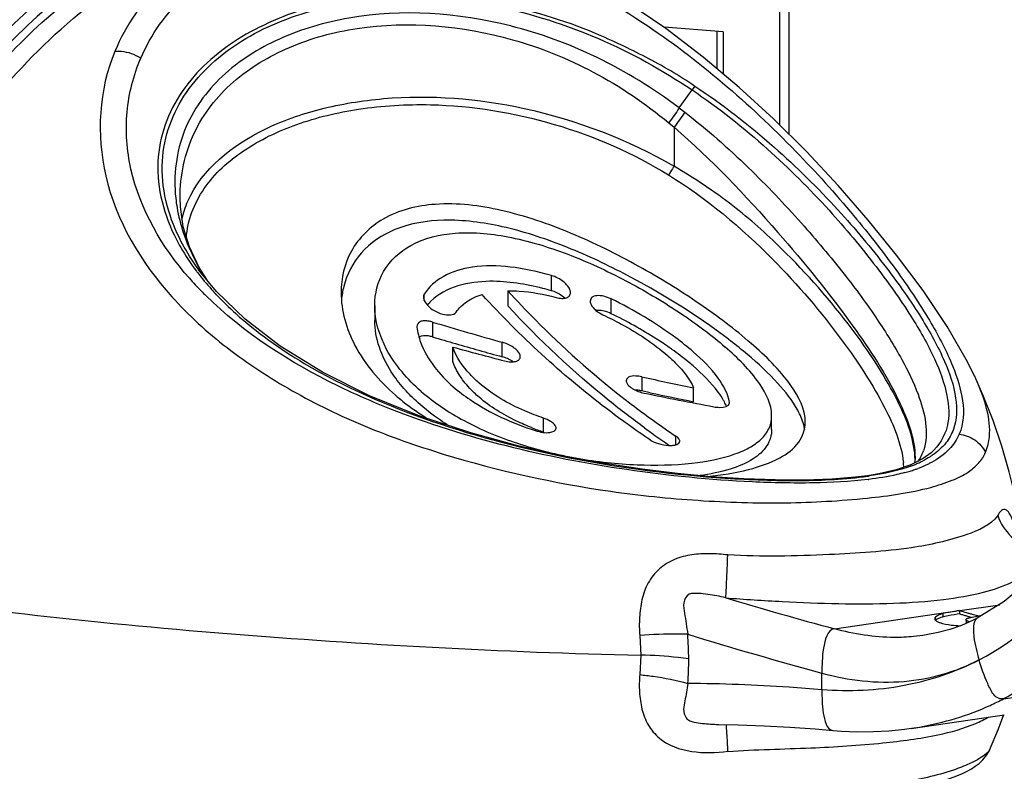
# Model space of a CAD drawing. Header units: millimetres. Extents: x 0 to 420, y -341 to 792.
# Tile 70 of 256: x 208.69 to 211.21, y 20.98 to 22.9. Entities that reach past the tile are written whole.
import ezdxf

# ---------------------------------------------------------------- set-up
doc = ezdxf.new("R2010")
doc.units = ezdxf.units.MM
doc.header["$LTSCALE"] = 23.1
doc.layers.get('0').update_dxf_attribs({"linetype": 'CONTINUOUS'})

msp = doc.modelspace()

# ---------------------------------------------------------------- linework, layer by layer
at = {"color": 7, "linetype": 'Continuous'}
for p, q in [((210.6353, 22.6339), (210.6353, 23.8914)), ((210.6596, 22.6098), (210.6596, 23.8863)), ((210.4903, 22.8731), (210.3391, 22.885)), ((210.3391, 22.8841), (210.3391, 22.885)), ((210.4739, 22.8744), (210.4739, 22.7789)), ((210.4903, 22.8731), (210.4903, 22.7651)), ((210.3777, 22.678), (210.4103, 22.7245)), ((210.4171, 22.7341), (210.4103, 22.7245)), ((210.3777, 22.678), (210.3921, 22.6669)), ((210.3508, 22.6399), (210.3642, 22.6285)), ((210.3642, 22.6285), (210.3642, 22.5288)), ((209.0979, 22.4459), (209.0979, 22.4476)), ((209.1469, 22.2687), (209.1222, 22.3215)), ((209.1477, 22.2607), (209.1463, 22.2626)), ((209.1917, 22.207), (209.1464, 22.2624)), ((209.1663, 22.2381), (209.1469, 22.2687)), ((209.1398, 22.2595), (209.141, 22.2581)), ((209.1398, 22.2595), (209.1409, 22.2581)), ((210.0498, 22.2094), (210.0498, 22.2483)), ((209.7239, 22.1845), (209.7239, 22.2008)), ((209.9379, 22.2093), (209.9379, 22.1706)), ((210.2028, 22.1504), (210.2028, 22.1884)), ((209.597, 22.1716), (209.597, 22.1328)), ((210.1689, 22.1586), (210.1647, 22.1582)), ((209.7052, 22.1175), (209.7052, 22.1159)), ((209.7452, 22.129), (209.7452, 22.0909)), ((209.7971, 22.0274), (209.7971, 22.0648)), ((209.924, 22.0399), (209.924, 22.0772)), ((210.2814, 21.9885), (210.2814, 21.9524)), ((211.1377, 21.9834), (211.1348, 21.9898)), ((210.4143, 21.9244), (210.4143, 21.9601)), ((210.2724, 21.9539), (210.2647, 21.9544)), ((210.3033, 21.9476), (210.2814, 21.9524)), ((210.5062, 21.9215), (210.5062, 21.9228)), ((209.8435, 21.8443), (209.7129, 21.8875)), ((210.6144, 21.8533), (210.6144, 21.8884)), ((210.0294, 21.8469), (210.0294, 21.8824)), ((210.3691, 21.8142), (210.3691, 21.8362)), ((211.0229, 21.7936), (211.0029, 21.779)), ((211.0229, 21.7936), (211.0229, 21.7936)), ((211.0029, 21.779), (210.9712, 21.763)), ((210.982, 21.7817), (210.982, 21.7808)), ((210.9913, 21.776), (210.9909, 21.7753)), ((210.9928, 21.7755), (210.9924, 21.7749)), ((210.8601, 21.7348), (210.8602, 21.7348)), ((211.0967, 21.3888), (211.1997, 21.4038)), ((211.2104, 21.4118), (211.141, 21.3694)), ((210.7755, 21.342), (211.095, 21.3886)), ((211.0542, 21.3726), (211.0542, 21.381)), ((211.0955, 21.3884), (211.0972, 21.3887)), ((211.0967, 21.3804), (211.0967, 21.3888)), ((211.0347, 21.3637), (211.0346, 21.3722)), ((211.0668, 21.3753), (211.0542, 21.3726)), ((211.1292, 21.3632), (211.1007, 21.3509)), ((211.1125, 21.3654), (211.1127, 21.3611)), ((211.1127, 21.3611), (211.113, 21.357)), ((211.1131, 21.3563), (211.113, 21.357)), ((211.1143, 21.357), (211.114, 21.3633)), ((211.1155, 21.3625), (211.114, 21.3633)), ((211.1429, 21.37), (211.1292, 21.3632)), ((210.2763, 21.3252), (210.2787, 21.2745)), ((211.0021, 21.3249), (210.9782, 21.322)), ((211.0023, 21.3249), (211.0021, 21.3249)), ((210.2787, 21.2745), (210.2763, 21.2244)), ((210.7433, 21.1858), (210.7433, 21.2284)), ((211.2089, 21.1623), (211.4006, 21.1902)), ((210.9719, 21.0866), (211.1871, 21.118)), ((211.1962, 21.0851), (211.2099, 21.1219)), ((210.4786, 21.0967), (210.4788, 21.0967)), ((210.9732, 21.0868), (210.9934, 21.0901)), ((211.1726, 21.031), (211.1962, 21.0851)), ((211.1726, 21.031), (211.1726, 21.0308))]:
    msp.add_line(p, q, dxfattribs=at)
for points in [[(210.7871, 23.8599), (210.8644, 23.8383), (210.9565, 23.7973), (211.0467, 23.7407), (211.1336, 23.6691), (211.2163, 23.5834), (211.2935, 23.4847), (211.3642, 23.3743), (211.4274, 23.2536), (211.4823, 23.1242), (211.5282, 22.9878), (211.5643, 22.8461), (211.5904, 22.7012), (211.6059, 22.5547), (211.6107, 22.4088), (211.6048, 22.2652), (211.5882, 22.126), (211.5611, 21.9928), (211.5241, 21.8676), (211.4774, 21.7518), (211.422, 21.6471), (211.3584, 21.5548), (211.2875, 21.476), (211.2104, 21.4118)], [(211.1346, 21.9897), (211.1163, 22.027), (211.064, 22.1177), (211.0024, 22.2095), (210.9347, 22.3004), (210.8618, 22.3906), (210.7845, 22.4794), (210.7034, 22.5662), (210.6191, 22.65), (210.5312, 22.7307), (210.4392, 22.8081), (210.3427, 22.8816), (210.2407, 22.9508), (210.1336, 23.014), (210.0208, 23.0701), (209.8999, 23.118)], [(209.1222, 22.3215), (209.1062, 22.3731), (209.0986, 22.4241), (209.0978, 22.4476)], [(209.7129, 21.8875), (209.5839, 21.9399), (209.4629, 22.0002), (209.3548, 22.067), (209.2649, 22.1361), (209.1917, 22.207)], [(211.2565, 21.5751), (211.2512, 21.6156), (211.2392, 21.6801), (211.2236, 21.7451), (211.2045, 21.8105), (211.1818, 21.8763), (211.1557, 21.9421), (211.1377, 21.9834)], [(210.8601, 21.7348), (210.8289, 21.7308), (210.7689, 21.7259), (210.6997, 21.7235), (210.6238, 21.7238), (210.5433, 21.7267), (210.4592, 21.7322), (210.3729, 21.7403), (210.2823, 21.7513), (210.1868, 21.7658), (210.0832, 21.7849), (209.9673, 21.8108), (209.8435, 21.8443)], [(210.9712, 21.763), (210.9334, 21.7499), (210.8893, 21.7396), (210.8602, 21.7348)], [(210.982, 21.7817), (210.982, 21.7789), (210.9804, 21.7676)], [(211.1007, 21.3509), (211.0714, 21.3406), (211.0413, 21.3324), (211.0105, 21.3262), (211.0021, 21.3249)], [(210.4787, 21.0967), (210.5282, 21.0955), (210.595, 21.0929), (210.661, 21.0895), (210.7263, 21.0851), (210.7715, 21.0815)], [(210.7715, 21.0815), (210.7936, 21.0798), (210.8347, 21.0781), (210.8753, 21.0783), (210.9154, 21.0804), (210.9549, 21.0844), (210.9732, 21.0868)], [(210.716, 20.8978), (210.7791, 20.9041), (210.8368, 20.9107), (210.8881, 20.9176), (210.9329, 20.9246), (210.9711, 20.9317), (211.0034, 20.9387), (211.0306, 20.9456), (211.0534, 20.9523), (211.0728, 20.9587), (211.0893, 20.965), (211.1034, 20.971), (211.1157, 20.977), (211.1265, 20.983), (211.1363, 20.9893), (211.1459, 20.9967), (211.1559, 21.0061), (211.1657, 21.0186), (211.1725, 21.0306)]]:
    msp.add_lwpolyline(points, dxfattribs=at)
for centre, radius, start, end in [((213.3221, 20.5727), 3.6197, 144.4339, 145.1727), ((211.8517, 21.576), 1.8222, 143.2258, 144.7181), ((209.4848, 22.4894), 0.4003, 186.1254, 189.7101), ((209.5479, 22.5053), 0.4655, 198.3723, 199.4959), ((209.6262, 22.5414), 0.5519, 208.8347, 210.1224), ((209.6341, 22.5459), 0.5609, 210.1196, 210.3588), ((209.6411, 22.55), 0.5691, 210.3609, 211.4658), ((209.7735, 22.8147), 0.8681, 221.3386, 224.3251), ((209.6608, 22.651), 0.6517, 217.0781, 217.2811), ((209.699, 22.6809), 0.7001, 217.335, 221.9746), ((209.6542, 22.5581), 0.5844, 211.467, 212.8254), ((209.7482, 22.7243), 0.7658, 221.9273, 223.298), ((209.7317, 22.1664), 0.2209, 165.8659, 174.9592), ((209.8078, 22.8478), 0.9157, 224.309, 225.3184), ((210.0277, 22.1324), 0.0801, 68.9327, 73.9893), ((210.0225, 22.1187), 0.0948, 59.6701, 68.9451), ((209.8304, 22.091), 0.128, 134.4921, 140.46), ((209.7234, 22.0577), 0.0745, 72.9837, 79.738), ((211.7066, 28.565), 6.7283, 253.05126, 254.63628), ((211.672, 28.511), 6.703, 253.29457, 253.8185), ((211.6971, 28.9189), 7.1126, 254.50667, 255.61423), ((211.746, 28.7668), 6.9693, 253.81973, 254.84425), ((209.8352, 21.3246), 0.9018, 54.5013, 54.9486), ((209.6383, 20.95), 1.4269, 52.4164, 52.6663), ((209.7397, 21.0799), 1.2621, 49.9003, 52.4652), ((209.9003, 21.953), 0.09, 70.5366, 74.7931), ((209.8975, 21.9445), 0.0989, 62.4313, 70.5855), ((212.0648, 30.0012), 8.2088, 257.45212, 258.40031), ((209.9754, 22.2245), 0.4038, 221.1853, 221.5537), ((211.6608, 23.7601), 2.3174, 231.9138, 232.8605), ((210.2623, 21.8658), 0.0887, 77.5597, 83.5008), ((212.0432, 30.4247), 8.6579, 258.29934, 259.50501), ((212.0893, 30.1838), 8.4275, 257.76521, 258.53576), ((211.6585, 23.7571), 2.3136, 232.8611, 236.1276), ((210.3419, 21.8438), 0.1713, 27.9079, 29.2723), ((210.2306, 22.4444), 0.6305, 248.4231, 251.3958), ((211.6676, 23.7485), 2.3405, 233.9019, 234.6284), ((211.6682, 23.7493), 2.3415, 234.6286, 235.8229), ((210.8903, 21.8366), 0.1193, 329.2142, 337.3866), ((210.889, 21.8371), 0.1207, 337.4064, 341.2308), ((210.7496, 21.7461), 0.2037, 2.8554, 6.2782), ((210.8576, 22.0657), 0.3266, 290.1185, 292.0409), ((210.8677, 22.0406), 0.2996, 292.0432, 293.9087), ((210.8785, 22.0164), 0.2731, 293.8981, 296.6133), ((210.8883, 21.8378), 0.1216, 326.916, 328.8676), ((210.7347, 22.6604), 0.9354, 277.7281, 278.0359), ((210.8421, 22.1616), 0.4341, 285.1892, 287.0453), ((210.8565, 22.1145), 0.3848, 287.0494, 288.8979), ((210.8679, 22.0811), 0.3496, 288.9048, 290.3836), ((210.7468, 22.6754), 0.9572, 276.8758, 276.9913), ((213.3027, 30.7232), 9.7156, 253.21374, 254.92318), ((211.2539, 21.8711), 0.5072, 251.9423, 253.9708), ((211.2621, 21.8904), 0.5361, 252.0306, 253.0052), ((211.257, 21.8813), 0.5179, 253.9548, 254.918), ((211.252, 21.8628), 0.4988, 254.918, 255.9074), ((211.2495, 21.8527), 0.4883, 255.9097, 257.9284), ((211.2584, 21.8783), 0.5235, 253.0052, 253.9855), ((211.2552, 21.8673), 0.5121, 253.9857, 254.9663), ((211.2532, 21.8598), 0.5042, 254.9675, 255.4844), ((211.2191, 20.8769), 0.5034, 98.7845, 98.9533), ((211.2335, 20.7829), 0.5985, 98.2787, 98.7742), ((213.3799, 30.9718), 10.0938, 252.82523, 254.85775), ((209.5628, 21.2645), 0.8389, 0.0095, 4.3416), ((209.5933, 21.2644), 0.8085, 355.5789, 0.0178), ((210.8691, 21.8208), 0.741, 294.3407, 297.299), ((210.99, 21.4438), 0.3748, 293.2492, 293.7571), ((210.9881, 21.4479), 0.3793, 293.765, 296.666), ((210.973, 21.4775), 0.4125, 296.6891, 298.5266), ((210.7534, 24.0845), 2.9981, 278.3175, 278.7749)]:
    msp.add_arc(centre, radius, start, end, dxfattribs=at)
for points, knots in [([(210.795, 24.0775), (210.881, 24.0597), (211.0565, 23.9854), (211.2848, 23.791), (211.4804, 23.5233), (211.6861, 23.0834), (211.802, 22.472), (211.741, 21.9712), (211.6617, 21.7454)], [0, 0, 0, 0, 0.096561, 0.205023, 0.326378, 0.458509, 0.736734, 1, 1, 1, 1]), ([(211.1461, 21.2622), (211.2429, 21.3122), (211.4239, 21.4783), (211.593, 21.8262), (211.6727, 22.2505), (211.6555, 22.709), (211.5442, 23.1546), (211.3493, 23.5413), (211.0899, 23.8304), (210.8697, 23.9417), (210.7625, 23.9639)], [0, 0, 0, 0, 0.101425, 0.219956, 0.354757, 0.499126, 0.643663, 0.778925, 0.898069, 1, 1, 1, 1]), ([(208.7376, 23.7757), (208.6394, 23.7614), (208.441, 23.7078), (208.1613, 23.5626), (207.9022, 23.3564), (207.5905, 23.0046), (207.3015, 22.4578), (207.1981, 21.9679), (207.181, 21.7179)], [0, 0, 0, 0, 0.107661, 0.220587, 0.339611, 0.464669, 0.728315, 1, 1, 1, 1]), ([(208.7594, 23.7377), (208.6658, 23.7241), (208.4769, 23.6738), (208.2097, 23.5382), (207.9608, 23.346), (207.659, 23.0175), (207.3728, 22.5038), (207.2054, 21.8126), (207.2227, 21.2196), (207.337, 20.7798), (207.4672, 20.4854), (207.6393, 20.2311), (207.8484, 20.0253), (208.088, 19.8754), (208.2641, 19.8162), (208.3529, 19.7978)], [0, 0, 0, 0, 0.055265, 0.113132, 0.174026, 0.237946, 0.372785, 0.512311, 0.64901, 0.714352, 0.776812, 0.836196, 0.892708, 0.946974, 1, 1, 1, 1]), ([(208.5496, 19.7571), (208.4607, 19.7755), (208.2847, 19.8347), (208.0451, 19.9846), (207.836, 20.1903), (207.6639, 20.4447), (207.5337, 20.7391), (207.4194, 21.1788), (207.4021, 21.7718), (207.5695, 22.4631), (207.8557, 22.9768), (208.1575, 23.3053), (208.4064, 23.4975), (208.6736, 23.6331), (208.8625, 23.6834), (208.9561, 23.697)], [0, 0, 0, 0, 0.053026, 0.107292, 0.163804, 0.223188, 0.285648, 0.35099, 0.487689, 0.627215, 0.762054, 0.825974, 0.886868, 0.944735, 1, 1, 1, 1]), ([(207.6111, 21.5065), (207.6123, 21.7485), (207.6875, 22.2293), (207.9468, 22.7718), (208.2395, 23.1245), (208.4867, 23.3318), (208.7561, 23.4778), (208.9484, 23.5311), (209.0436, 23.545)], [0, 0, 0, 0, 0.270205, 0.534643, 0.66029, 0.77969, 0.892646, 1, 1, 1, 1]), ([(210.2072, 22.9709), (210.1217, 23.101), (209.915, 23.3303), (209.502, 23.5299), (209.0449, 23.5418), (208.6008, 23.3696), (208.2113, 23.0407), (207.8015, 22.4351), (207.6663, 21.8654), (207.6663, 21.4884)], [0, 0, 0, 0, 0.117458, 0.227436, 0.336781, 0.452679, 0.579054, 0.71552, 1, 1, 1, 1]), ([(208.2595, 22.2788), (208.3355, 22.4605), (208.531, 22.7902), (208.8918, 23.0946), (209.2126, 23.2236), (209.4534, 23.26), (209.6906, 23.2362), (209.8388, 23.1813), (209.9082, 23.1453)], [0, 0, 0, 0, 0.282957, 0.541297, 0.661074, 0.77574, 0.887737, 1, 1, 1, 1]), ([(209.8888, 23.1407), (209.8201, 23.1734), (209.674, 23.2221), (209.442, 23.2385), (209.2075, 23.1971), (208.8961, 23.0652), (208.5471, 22.7639), (208.3577, 22.4408), (208.2841, 22.2632)], [0, 0, 0, 0, 0.111807, 0.223721, 0.338557, 0.45859, 0.717286, 1, 1, 1, 1]), ([(208.3031, 22.2556), (208.37, 22.417), (208.5396, 22.7132), (208.8961, 23.0507), (209.2548, 23.2021), (209.5414, 23.2219), (209.6796, 23.2001), (209.7457, 23.1818)], [0, 0, 0, 0, 0.281102, 0.541095, 0.777308, 0.889494, 1, 1, 1, 1]), ([(208.1937, 21.4545), (208.1937, 21.696), (208.2791, 22.1728), (208.5771, 22.6895), (208.907, 22.9876), (209.1773, 23.1341), (209.4619, 23.1999), (209.6522, 23.1852), (209.7417, 23.164)], [0, 0, 0, 0, 0.277545, 0.544575, 0.668605, 0.784733, 0.894207, 1, 1, 1, 1]), ([(209.7412, 23.1614), (209.6554, 23.1784), (209.4862, 23.1925), (209.2453, 23.1395), (209.0468, 23.0168), (208.9587, 22.8909), (208.9309, 22.8232)], [0, 0, 0, 0, 0.276933, 0.530096, 0.76843, 1, 1, 1, 1]), ([(208.9973, 22.806), (209.0231, 22.8662), (209.103, 22.978), (209.2179, 23.0511), (209.28, 23.0782)], [0, 0, 0, 0, 0.491392, 1, 1, 1, 1]), ([(209.8913, 23.0887), (209.9248, 23.0783), (210.0621, 23.0293), (210.1913, 22.9586), (210.2835, 22.8974)], [0, 0, 0, 0, 0.240716, 1, 1, 1, 1]), ([(210.4169, 22.7338), (210.3772, 22.7617), (210.2932, 22.8092), (210.1259, 22.8896), (209.9532, 22.9425), (209.7832, 22.9669), (209.6626, 22.97), (209.5473, 22.9609), (209.4378, 22.9404), (209.3368, 22.904), (209.2166, 22.8425), (209.1153, 22.7522), (209.0554, 22.6363), (209.029, 22.5048), (209.057, 22.4016), (209.0884, 22.3409)], [0, 0, 0, 0, 0.079523, 0.157443, 0.304175, 0.372827, 0.438383, 0.50146, 0.562111, 0.620306, 0.676539, 0.783243, 0.835339, 0.887947, 1, 1, 1, 1]), ([(209.0962, 22.3448), (209.0665, 22.405), (209.0404, 22.5065), (209.0672, 22.6356), (209.1266, 22.7495), (209.2537, 22.8621), (209.524, 22.9701), (209.9442, 22.9671), (210.2597, 22.8259), (210.4103, 22.7245)], [0, 0, 0, 0, 0.112079, 0.164788, 0.217024, 0.324167, 0.439194, 0.696953, 1, 1, 1, 1]), ([(210.3777, 22.678), (210.3113, 22.7278), (210.1731, 22.8136), (209.8909, 22.917), (209.6033, 22.9369), (209.3528, 22.8642), (209.2004, 22.769), (209.095, 22.6245), (209.0805, 22.5048), (209.0867, 22.4467)], [0, 0, 0, 0, 0.155279, 0.30172, 0.560074, 0.676251, 0.785319, 0.890626, 1, 1, 1, 1]), ([(209.0978, 22.4476), (209.0981, 22.5043), (209.1217, 22.6178), (209.2287, 22.7535), (209.3785, 22.8424), (209.6219, 22.9077), (209.8981, 22.8827), (210.164, 22.776), (210.2908, 22.6894), (210.3508, 22.6399)], [0, 0, 0, 0, 0.110488, 0.21695, 0.327167, 0.444321, 0.703639, 0.84849, 1, 1, 1, 1]), ([(210.2835, 22.8974), (210.4261, 22.8028), (210.6131, 22.6409), (210.819, 22.4123), (210.9344, 22.2647), (211.0207, 22.1344), (211.0895, 22.0042), (211.1176, 21.8949), (211.0952, 21.8414)], [0, 0, 0, 0, 0.37366, 0.53491, 0.671313, 0.78331, 0.87318, 1, 1, 1, 1]), ([(208.9309, 22.8232), (208.8894, 22.7249), (208.8762, 22.4825), (209.0325, 22.2251), (209.2172, 22.0577), (209.3855, 21.9478), (209.5723, 21.8574), (209.8433, 21.7629), (210.1303, 21.6993), (210.4254, 21.6689), (210.6456, 21.6622), (210.8449, 21.6732), (210.9886, 21.6934), (211.0737, 21.7204), (211.1165, 21.7405), (211.145, 21.7657), (211.1593, 21.7847), (211.1625, 21.7949)], [0, 0, 0, 0, 0.109476, 0.230421, 0.296247, 0.364907, 0.435839, 0.508681, 0.6591, 0.736141, 0.812942, 0.884867, 0.941042, 0.96101, 0.976485, 0.988976, 1, 1, 1, 1]), ([(208.9973, 22.806), (208.9824, 22.8151), (208.9597, 22.823), (208.9366, 22.8233), (208.931, 22.8228)], [0, 0, 0, 0, 0.756557, 1, 1, 1, 1]), ([(209.1217, 22.2413), (209.0519, 22.3207), (208.9691, 22.4622), (208.9543, 22.6669), (208.9785, 22.7624), (208.9973, 22.806)], [0, 0, 0, 0, 0.522788, 0.765176, 1, 1, 1, 1]), ([(210.4103, 22.7245), (210.4784, 22.6786), (210.601, 22.5808), (210.7562, 22.4261), (210.8772, 22.2811), (210.9677, 22.1536), (211.031, 22.0435), (211.0666, 21.9482), (211.0728, 21.8595), (211.0427, 21.8109), (211.0229, 21.7936)], [0, 0, 0, 0, 0.206135, 0.392053, 0.549678, 0.679537, 0.784368, 0.867295, 0.934179, 1, 1, 1, 1]), ([(210.4171, 22.7341), (210.4886, 22.6871), (210.617, 22.5869), (210.7788, 22.4277), (210.903, 22.2789), (210.9949, 22.1493), (211.0567, 22.0377), (211.0903, 21.9413), (211.0889, 21.8651), (211.0615, 21.8156), (211.0395, 21.7962), (211.0268, 21.7874)], [0, 0, 0, 0, 0.20905, 0.3965, 0.5537, 0.681918, 0.784177, 0.864416, 0.929704, 0.962218, 1, 1, 1, 1]), ([(209.1179, 22.4394), (209.154, 22.5215), (209.2767, 22.6169), (209.4598, 22.6802), (209.6844, 22.7167), (210.0003, 22.6919), (210.245, 22.597), (210.3642, 22.5288)], [0, 0, 0, 0, 0.197854, 0.31016, 0.430501, 0.696747, 1, 1, 1, 1]), ([(209.114, 22.3448), (209.117, 22.3895), (209.1522, 22.4798), (209.2604, 22.5764), (209.3987, 22.6423), (209.5016, 22.6668), (209.5555, 22.675)], [0, 0, 0, 0, 0.227802, 0.465538, 0.722829, 1, 1, 1, 1]), ([(209.5555, 22.675), (209.6164, 22.6843), (209.8902, 22.7), (210.1691, 22.6172), (210.3498, 22.5064)], [0, 0, 0, 0, 0.225281, 1, 1, 1, 1]), ([(210.3921, 22.6669), (210.4491, 22.6231), (210.5523, 22.5315), (210.6862, 22.3903), (210.7963, 22.2596), (210.8821, 22.1428), (210.9463, 22.0396), (210.9991, 21.9321), (211.019, 21.8443), (211.0033, 21.7983)], [0, 0, 0, 0, 0.197353, 0.377942, 0.534366, 0.66635, 0.776232, 0.866335, 1, 1, 1, 1]), ([(210.3642, 22.6285), (210.46, 22.5462), (210.6182, 22.3793), (210.8098, 22.1443), (210.9228, 21.9717), (210.9718, 21.8558), (210.9819, 21.8048), (210.982, 21.7817)], [0, 0, 0, 0, 0.356242, 0.645885, 0.855761, 0.934695, 1, 1, 1, 1]), ([(210.3642, 22.5288), (210.3629, 22.5266), (210.3583, 22.519), (210.3536, 22.5115), (210.3499, 22.5064)], [0, 0, 0, 0, 0.290777, 1, 1, 1, 1]), ([(210.9804, 21.7976), (210.9742, 21.8466), (210.927, 21.9579), (210.8112, 22.1319), (210.6684, 22.2947), (210.5136, 22.4336), (210.4162, 22.4974), (210.3642, 22.5288)], [0, 0, 0, 0, 0.151706, 0.362282, 0.643423, 0.813479, 1, 1, 1, 1]), ([(210.3498, 22.5064), (210.4477, 22.4464), (210.6071, 22.3119), (210.7856, 22.1023), (210.9004, 21.9284), (210.9468, 21.8172), (210.9521, 21.7684)], [0, 0, 0, 0, 0.354925, 0.637212, 0.848266, 1, 1, 1, 1]), ([(210.5615, 22.0743), (210.52, 22.1104), (210.4266, 22.1806), (210.2726, 22.2757), (210.1033, 22.3596), (209.929, 22.4197), (209.7627, 22.4409), (209.6199, 22.4073), (209.5284, 22.318), (209.5107, 22.241), (209.5107, 22.2046)], [0, 0, 0, 0, 0.130478, 0.27646, 0.428875, 0.57799, 0.712071, 0.822159, 0.913497, 1, 1, 1, 1]), ([(210.5037, 22.0846), (210.4196, 22.1488), (210.281, 22.2349), (210.0838, 22.3266), (209.9297, 22.377), (209.7821, 22.3969), (209.6527, 22.3769), (209.5576, 22.3139), (209.5253, 22.2513), (209.5175, 22.2203)], [0, 0, 0, 0, 0.280478, 0.429958, 0.575708, 0.708746, 0.821511, 0.915316, 1, 1, 1, 1]), ([(209.0884, 22.3409), (209.092, 22.3339), (209.1074, 22.3057), (209.1253, 22.2789), (209.1398, 22.2595)], [0, 0, 0, 0, 0.245386, 1, 1, 1, 1]), ([(209.1463, 22.2626), (209.1415, 22.2692), (209.1231, 22.2955), (209.1068, 22.3233), (209.0962, 22.3448)], [0, 0, 0, 0, 0.254769, 1, 1, 1, 1]), ([(209.597, 22.1716), (209.597, 22.2016), (209.6126, 22.2656), (209.6918, 22.3377), (209.8122, 22.3649), (209.9538, 22.3496), (210.1033, 22.3021), (210.2487, 22.2337), (210.3805, 22.1546), (210.4601, 22.0953), (210.4954, 22.0647)], [0, 0, 0, 0, 0.084252, 0.174435, 0.284931, 0.419735, 0.569601, 0.722682, 0.869108, 1, 1, 1, 1]), ([(210.0498, 22.2483), (210.0152, 22.2584), (209.9483, 22.2729), (209.8528, 22.2748), (209.7739, 22.2522), (209.7357, 22.2191), (209.7239, 22.2008)], [0, 0, 0, 0, 0.31003, 0.585153, 0.812466, 1, 1, 1, 1]), ([(210.0888, 22.2246), (210.0864, 22.2272), (210.0752, 22.2376), (210.0611, 22.245), (210.0498, 22.2483)], [0, 0, 0, 0, 0.229582, 1, 1, 1, 1]), ([(209.9613, 22.2285), (209.9384, 22.2318), (209.8634, 22.2382), (209.7787, 22.2196), (209.7407, 22.1823)], [0, 0, 0, 0, 0.30287, 1, 1, 1, 1]), ([(210.0498, 22.2094), (210.0424, 22.2115), (210.0133, 22.2193), (209.9836, 22.2254), (209.9613, 22.2285)], [0, 0, 0, 0, 0.25512, 1, 1, 1, 1]), ([(210.0989, 22.2043), (210.0989, 22.206), (210.0976, 22.2136), (210.0929, 22.2201), (210.0888, 22.2246)], [0, 0, 0, 0, 0.212409, 1, 1, 1, 1]), ([(209.6353, 21.9066), (209.5904, 21.9244), (209.421, 21.9984), (209.2612, 22.1005), (209.1639, 22.1967)], [0, 0, 0, 0, 0.260904, 1, 1, 1, 1]), ([(209.1909, 22.1991), (209.2067, 22.1823), (209.2753, 22.1157), (209.3541, 22.06), (209.4164, 22.023)], [0, 0, 0, 0, 0.24198, 1, 1, 1, 1]), ([(209.5107, 22.2046), (209.5107, 22.1579), (209.5405, 22.056), (209.6086, 21.9775), (209.6499, 21.9415)], [0, 0, 0, 0, 0.460183, 1, 1, 1, 1]), ([(209.7218, 22.1934), (209.7218, 22.1917), (209.723, 22.1839), (209.7277, 22.1771), (209.7319, 22.1726)], [0, 0, 0, 0, 0.215425, 1, 1, 1, 1]), ([(209.8058, 22.1546), (209.8092, 22.1597), (209.8267, 22.1805), (209.852, 22.1935), (209.8719, 22.1997)], [0, 0, 0, 0, 0.226311, 1, 1, 1, 1]), ([(210.3031, 21.8265), (210.2648, 21.8522), (210.11, 21.9629), (209.969, 22.093), (209.8719, 22.1997)], [0, 0, 0, 0, 0.241925, 1, 1, 1, 1]), ([(209.9379, 22.2093), (209.9477, 22.2095), (209.9895, 22.2081), (210.0309, 22.2003), (210.0618, 22.1919)], [0, 0, 0, 0, 0.234912, 1, 1, 1, 1]), ([(209.9379, 22.2093), (209.9611, 22.1839), (210.0531, 22.0868), (210.1532, 21.9974), (210.2314, 21.9361)], [0, 0, 0, 0, 0.257118, 1, 1, 1, 1]), ([(210.0618, 22.1919), (210.0666, 22.1906), (210.0756, 22.1892), (210.0879, 22.1901), (210.097, 22.1955), (210.0989, 22.2016), (210.0989, 22.2043)], [0, 0, 0, 0, 0.331607, 0.60782, 0.816005, 1, 1, 1, 1]), ([(210.2028, 22.1884), (210.1968, 22.1913), (210.1848, 22.1956), (210.1678, 22.1977), (210.1533, 22.194), (210.1493, 22.1859), (210.1493, 22.1824)], [0, 0, 0, 0, 0.324334, 0.616807, 0.833292, 1, 1, 1, 1]), ([(210.4132, 22.0527), (210.3989, 22.0651), (210.3334, 22.1171), (210.2609, 22.16), (210.2028, 22.1884)], [0, 0, 0, 0, 0.226565, 1, 1, 1, 1]), ([(209.7159, 21.9511), (209.6809, 21.9816), (209.6233, 22.0471), (209.5969, 22.1326), (209.597, 22.1716)], [0, 0, 0, 0, 0.543793, 1, 1, 1, 1]), ([(209.7319, 22.1726), (209.7421, 22.1614), (209.764, 22.1478), (209.7993, 22.1449), (209.8058, 22.1546)], [0, 0, 0, 0, 0.563851, 1, 1, 1, 1]), ([(210.2886, 21.8573), (210.2578, 21.8798), (210.1333, 21.9753), (210.0185, 22.0833), (209.9379, 22.1706)], [0, 0, 0, 0, 0.242843, 1, 1, 1, 1]), ([(210.1493, 22.1824), (210.1493, 22.1809), (210.1506, 22.1734), (210.1553, 22.1671), (210.1594, 22.1629)], [0, 0, 0, 0, 0.213048, 1, 1, 1, 1]), ([(210.1594, 22.1629), (210.1609, 22.1614), (210.1677, 22.1553), (210.1756, 22.1504), (210.182, 22.1475)], [0, 0, 0, 0, 0.230812, 1, 1, 1, 1]), ([(210.182, 22.1475), (210.1979, 22.14), (210.256, 22.1104), (210.3113, 22.0744), (210.3472, 22.0431)], [0, 0, 0, 0, 0.269636, 1, 1, 1, 1]), ([(210.3531, 22.0628), (210.3418, 22.0707), (210.2935, 22.103), (210.2427, 22.1312), (210.2028, 22.1504)], [0, 0, 0, 0, 0.237966, 1, 1, 1, 1]), ([(209.6716, 21.9586), (209.6598, 21.972), (209.621, 22.0225), (209.5969, 22.0867), (209.597, 22.1328)], [0, 0, 0, 0, 0.278808, 1, 1, 1, 1]), ([(209.7366, 22.131), (209.7324, 22.1318), (209.7246, 22.1323), (209.7118, 22.1308), (209.7051, 22.1225), (209.7051, 22.1176)], [0, 0, 0, 0, 0.336918, 0.61191, 1, 1, 1, 1]), ([(209.7052, 22.1159), (209.7067, 22.1026), (209.7216, 22.0435), (209.7626, 21.994), (209.7981, 21.9631)], [0, 0, 0, 0, 0.220286, 1, 1, 1, 1]), ([(209.7452, 22.0909), (209.7418, 22.0919), (209.7306, 22.0944), (209.717, 22.0946), (209.7104, 22.0897)], [0, 0, 0, 0, 0.300215, 1, 1, 1, 1]), ([(209.8641, 21.9727), (209.8561, 21.9797), (209.8286, 22.0061), (209.806, 22.0387), (209.7971, 22.0648)], [0, 0, 0, 0, 0.279248, 1, 1, 1, 1]), ([(209.9599, 22.0578), (209.9577, 22.0599), (209.9469, 22.0684), (209.9342, 22.0743), (209.9239, 22.0771)], [0, 0, 0, 0, 0.225714, 1, 1, 1, 1]), ([(210.6144, 21.8884), (210.6145, 21.9179), (210.579, 21.9869), (210.5276, 22.0367), (210.4954, 22.0647)], [0, 0, 0, 0, 0.408437, 1, 1, 1, 1]), ([(210.7007, 21.8718), (210.7007, 21.9055), (210.6585, 21.9848), (210.5989, 22.0417), (210.5615, 22.0743)], [0, 0, 0, 0, 0.404604, 1, 1, 1, 1]), ([(209.9299, 22.0293), (209.935, 22.028), (209.9446, 22.0264), (209.9576, 22.0271), (209.9675, 22.0315), (209.9701, 22.0375), (209.97, 22.0401)], [0, 0, 0, 0, 0.338437, 0.623167, 0.832254, 1, 1, 1, 1]), ([(209.97, 22.0401), (209.97, 22.0415), (209.9687, 22.0484), (209.9639, 22.054), (209.9599, 22.0578)], [0, 0, 0, 0, 0.206255, 1, 1, 1, 1]), ([(210.3472, 22.0431), (210.355, 22.0363), (210.3809, 22.0119), (210.4045, 21.9835), (210.4142, 21.9601)], [0, 0, 0, 0, 0.290594, 1, 1, 1, 1]), ([(210.4132, 22.0163), (210.4091, 22.0199), (210.3914, 22.0347), (210.3731, 22.0486), (210.3588, 22.0587)], [0, 0, 0, 0, 0.239525, 1, 1, 1, 1]), ([(210.5062, 21.9228), (210.5026, 21.9454), (210.475, 21.9945), (210.4367, 22.0323), (210.4132, 22.0527)], [0, 0, 0, 0, 0.423483, 1, 1, 1, 1]), ([(210.6812, 21.9027), (210.6675, 21.9278), (210.6272, 21.9787), (210.58, 22.0224), (210.5527, 22.0454)], [0, 0, 0, 0, 0.444429, 1, 1, 1, 1]), ([(209.4164, 22.023), (209.5197, 21.9616), (209.7473, 21.8629), (210.1121, 21.7696), (210.43, 21.7292), (210.6813, 21.7198), (210.8033, 21.7257), (210.8605, 21.7335)], [0, 0, 0, 0, 0.241593, 0.494607, 0.755183, 0.883987, 1, 1, 1, 1]), ([(209.8221, 21.9811), (209.8194, 21.9849), (209.8094, 21.9994), (209.8013, 22.0152), (209.7971, 22.0274)], [0, 0, 0, 0, 0.26491, 1, 1, 1, 1]), ([(210.4913, 21.9275), (210.4872, 21.935), (210.4654, 21.968), (210.4367, 21.996), (210.4132, 22.0163)], [0, 0, 0, 0, 0.215401, 1, 1, 1, 1]), ([(210.2814, 21.9885), (210.2763, 21.9896), (210.2651, 21.9908), (210.2494, 21.9907), (210.2414, 21.9818), (210.2414, 21.9781)], [0, 0, 0, 0, 0.345586, 0.750667, 1, 1, 1, 1]), ([(209.7981, 21.9631), (209.8118, 21.9511), (209.8756, 21.9027), (209.9499, 21.8694), (210.0085, 21.8503)], [0, 0, 0, 0, 0.227595, 1, 1, 1, 1]), ([(209.8642, 21.9363), (209.8601, 21.9398), (209.8449, 21.9536), (209.8311, 21.9689), (209.8221, 21.9811)], [0, 0, 0, 0, 0.263756, 1, 1, 1, 1]), ([(210.0294, 21.8824), (210.0132, 21.8879), (209.9545, 21.9105), (209.8987, 21.9425), (209.8641, 21.9727)], [0, 0, 0, 0, 0.270741, 1, 1, 1, 1]), ([(210.2414, 21.9781), (210.2414, 21.9768), (210.2427, 21.9705), (210.2475, 21.9657), (210.2514, 21.9625)], [0, 0, 0, 0, 0.202072, 1, 1, 1, 1]), ([(210.2514, 21.9625), (210.2537, 21.9607), (210.2646, 21.9533), (210.2774, 21.9488), (210.2874, 21.9467)], [0, 0, 0, 0, 0.221929, 1, 1, 1, 1]), ([(211.1625, 21.7949), (211.1681, 21.8075), (211.1767, 21.844), (211.1678, 21.9097), (211.1493, 21.9577), (211.1377, 21.9834)], [0, 0, 0, 0, 0.211144, 0.565686, 1, 1, 1, 1]), ([(209.6499, 21.9415), (209.6562, 21.936), (209.683, 21.9137), (209.7118, 21.8938), (209.7343, 21.8799)], [0, 0, 0, 0, 0.24107, 1, 1, 1, 1]), ([(209.716, 21.9511), (209.7494, 21.922), (209.8285, 21.8696), (209.9644, 21.8133), (210.1143, 21.7764), (210.2648, 21.7598), (210.4011, 21.7626), (210.4997, 21.7806), (210.5596, 21.8066), (210.5907, 21.8292), (210.6103, 21.857), (210.6144, 21.8782), (210.6144, 21.8884)], [0, 0, 0, 0, 0.134032, 0.284009, 0.442934, 0.59944, 0.740403, 0.854332, 0.899385, 0.936917, 0.969141, 1, 1, 1, 1]), ([(209.9987, 21.8581), (209.9857, 21.8633), (209.9381, 21.884), (209.8929, 21.9115), (209.8642, 21.9363)], [0, 0, 0, 0, 0.269443, 1, 1, 1, 1]), ([(209.7873, 21.8627), (209.7799, 21.8673), (209.7521, 21.8854), (209.7256, 21.9058), (209.7074, 21.9223)], [0, 0, 0, 0, 0.260447, 1, 1, 1, 1]), ([(210.4662, 21.9116), (210.4713, 21.9107), (210.4837, 21.9088), (210.5063, 21.9125), (210.5063, 21.9215)], [0, 0, 0, 0, 0.366032, 1, 1, 1, 1]), ([(210.8614, 21.7251), (210.8147, 21.7194), (210.7156, 21.7144), (210.5088, 21.7187), (210.1415, 21.7555), (209.8298, 21.8296), (209.6353, 21.9066)], [0, 0, 0, 0, 0.112917, 0.238266, 0.497078, 1, 1, 1, 1]), ([(210.6993, 21.8535), (210.6986, 21.8575), (210.6948, 21.8746), (210.6877, 21.8909), (210.6812, 21.9027)], [0, 0, 0, 0, 0.230336, 1, 1, 1, 1]), ([(210.052, 21.8711), (210.0504, 21.8722), (210.0434, 21.8768), (210.0356, 21.8803), (210.0294, 21.8824)], [0, 0, 0, 0, 0.224687, 1, 1, 1, 1]), ([(210.0621, 21.8567), (210.0621, 21.8578), (210.0607, 21.8638), (210.0558, 21.8682), (210.052, 21.8711)], [0, 0, 0, 0, 0.195351, 1, 1, 1, 1]), ([(210.45, 21.7329), (210.4855, 21.7364), (210.549, 21.7463), (210.63, 21.7737), (210.6869, 21.8142), (210.7006, 21.854), (210.7007, 21.8718)], [0, 0, 0, 0, 0.346221, 0.62117, 0.827625, 1, 1, 1, 1]), ([(210.0085, 21.8503), (210.0148, 21.8483), (210.0274, 21.8457), (210.0448, 21.8441), (210.0621, 21.85), (210.0621, 21.8567)], [0, 0, 0, 0, 0.342053, 0.651452, 1, 1, 1, 1]), ([(210.3791, 21.8231), (210.3791, 21.8242), (210.3777, 21.8298), (210.3728, 21.8336), (210.3691, 21.8361)], [0, 0, 0, 0, 0.18991, 1, 1, 1, 1]), ([(210.6144, 21.8533), (210.6144, 21.839), (210.605, 21.8074), (210.5639, 21.7725), (210.5038, 21.7482), (210.4565, 21.7386), (210.4302, 21.7349)], [0, 0, 0, 0, 0.182301, 0.39144, 0.661634, 1, 1, 1, 1]), ([(211.0952, 21.8414), (211.0892, 21.8271), (211.0696, 21.7976), (211.0406, 21.7776), (211.0238, 21.7686)], [0, 0, 0, 0, 0.448528, 1, 1, 1, 1]), ([(211.0952, 21.8414), (211.1092, 21.8397), (211.1367, 21.8294), (211.1562, 21.8075), (211.1626, 21.795)], [0, 0, 0, 0, 0.501796, 1, 1, 1, 1]), ([(210.303, 21.8265), (210.3095, 21.8222), (210.3251, 21.8159), (210.3453, 21.8122), (210.3613, 21.8125), (210.3716, 21.8141), (210.3791, 21.8193), (210.3791, 21.8231)], [0, 0, 0, 0, 0.283603, 0.602578, 0.745436, 0.860453, 1, 1, 1, 1]), ([(211.0268, 21.7874), (211.0248, 21.7861), (211.0164, 21.7806), (211.0077, 21.7757), (211.0008, 21.7722)], [0, 0, 0, 0, 0.236322, 1, 1, 1, 1]), ([(210.9699, 21.759), (210.9627, 21.7563), (210.9286, 21.7451), (210.8933, 21.7382), (210.8655, 21.7342)], [0, 0, 0, 0, 0.21589, 1, 1, 1, 1]), ([(211.0238, 21.7686), (211.0213, 21.7673), (211.0102, 21.7616), (210.9986, 21.7568), (210.9897, 21.7534)], [0, 0, 0, 0, 0.23382, 1, 1, 1, 1]), ([(210.9559, 21.7427), (210.949, 21.7408), (210.9185, 21.7333), (210.8874, 21.7283), (210.8633, 21.7253)], [0, 0, 0, 0, 0.225064, 1, 1, 1, 1]), ([(211.1938, 21.6323), (211.175, 21.6075), (211.0969, 21.5735), (210.9524, 21.5426), (210.7455, 21.5305), (210.5884, 21.526), (210.5018, 21.5315)], [0, 0, 0, 0, 0.13113, 0.336194, 0.633449, 1, 1, 1, 1]), ([(211.242, 21.592), (211.2384, 21.6052), (211.2331, 21.6227), (211.2225, 21.6407), (211.216, 21.6477), (211.2085, 21.649), (211.2004, 21.6434), (211.1962, 21.6371), (211.1938, 21.6322)], [0, 0, 0, 0, 0.448872, 0.594145, 0.689586, 0.754477, 0.821261, 1, 1, 1, 1]), ([(211.1938, 21.6323), (211.201, 21.6121), (211.2255, 21.5743), (211.2646, 21.5516), (211.2856, 21.5454)], [0, 0, 0, 0, 0.493333, 1, 1, 1, 1]), ([(210.5018, 21.5314), (210.4866, 21.5336), (210.4559, 21.5355), (210.4099, 21.5334), (210.3648, 21.522), (210.3249, 21.4975), (210.2956, 21.4608), (210.2802, 21.4168), (210.2748, 21.3711), (210.2748, 21.3404), (210.2763, 21.3252)], [0, 0, 0, 0, 0.125009, 0.250307, 0.375303, 0.500454, 0.625412, 0.750498, 0.87546, 1, 1, 1, 1]), ([(210.4966, 21.4216), (210.4979, 21.4349), (210.4994, 21.4715), (210.5011, 21.5082), (210.5019, 21.5314)], [0, 0, 0, 0, 0.364321, 1, 1, 1, 1]), ([(210.4968, 21.4216), (210.545, 21.4175), (210.6415, 21.4118), (210.7849, 21.4054), (210.9227, 21.406), (211.047, 21.4145), (211.1488, 21.4317), (211.2243, 21.4555), (211.273, 21.4886), (211.2943, 21.5136), (211.3027, 21.5256)], [0, 0, 0, 0, 0.173289, 0.346164, 0.513932, 0.666905, 0.79188, 0.883486, 0.947596, 1, 1, 1, 1]), ([(211.5595, 21.5192), (211.5156, 21.4421), (211.416, 21.3038), (211.2799, 21.1989), (211.2089, 21.1623)], [0, 0, 0, 0, 0.526172, 1, 1, 1, 1]), ([(208.1937, 21.4545), (208.2769, 21.438), (208.4455, 21.4112), (208.7872, 21.3684), (209.2207, 21.3273), (209.747, 21.2922), (210.1007, 21.2782), (210.2787, 21.2745)], [0, 0, 0, 0, 0.121439, 0.244434, 0.493199, 0.744987, 1, 1, 1, 1]), ([(210.4966, 21.4216), (210.4815, 21.4251), (210.4587, 21.4299), (210.4313, 21.4325), (210.4155, 21.433), (210.3978, 21.4316), (210.3855, 21.408), (210.3916, 21.3818), (210.3949, 21.3549), (210.3981, 21.3371), (210.3993, 21.3281)], [0, 0, 0, 0, 0.2313, 0.346202, 0.406571, 0.467869, 0.597172, 0.731048, 0.865164, 1, 1, 1, 1]), ([(209.1044, 20.0857), (208.9791, 20.1079), (208.7282, 20.2124), (208.4364, 20.5142), (208.2474, 20.9227), (208.1999, 21.2311), (208.1948, 21.3909)], [0, 0, 0, 0, 0.222954, 0.460234, 0.719794, 1, 1, 1, 1]), ([(211.0542, 21.381), (211.0519, 21.3804), (211.045, 21.3784), (211.0382, 21.3754), (211.0346, 21.3722)], [0, 0, 0, 0, 0.323203, 1, 1, 1, 1]), ([(211.095, 21.3886), (211.0915, 21.388), (211.0778, 21.3856), (211.0641, 21.3835), (211.0542, 21.381)], [0, 0, 0, 0, 0.259635, 1, 1, 1, 1]), ([(211.0324, 21.3681), (211.0324, 21.3674), (211.0334, 21.3641), (211.0366, 21.3622), (211.0389, 21.3609)], [0, 0, 0, 0, 0.196165, 1, 1, 1, 1]), ([(211.0542, 21.3726), (211.0521, 21.3721), (211.0457, 21.3702), (211.0394, 21.3675), (211.0358, 21.3647)], [0, 0, 0, 0, 0.315515, 1, 1, 1, 1]), ([(211.0389, 21.3609), (211.041, 21.3597), (211.0525, 21.355), (211.0649, 21.353), (211.0748, 21.3517)], [0, 0, 0, 0, 0.195393, 1, 1, 1, 1]), ([(211.1125, 21.3654), (211.1125, 21.3665), (211.1144, 21.368), (211.116, 21.3687), (211.1166, 21.3689)], [0, 0, 0, 0, 0.631346, 1, 1, 1, 1]), ([(211.114, 21.3633), (211.1136, 21.3636), (211.1129, 21.3642), (211.1125, 21.365), (211.1125, 21.3654)], [0, 0, 0, 0, 0.563002, 1, 1, 1, 1]), ([(211.1412, 21.3689), (211.1352, 21.3647), (211.1319, 21.3532), (211.1314, 21.3433), (211.1314, 21.3405)], [0, 0, 0, 0, 0.72655, 1, 1, 1, 1]), ([(210.3993, 21.3281), (210.3907, 21.3283), (210.3496, 21.3287), (210.3086, 21.3272), (210.2763, 21.3252)], [0, 0, 0, 0, 0.21102, 1, 1, 1, 1]), ([(210.7755, 21.342), (210.7565, 21.3393), (210.7438, 21.2849), (210.7433, 21.2496), (210.7433, 21.2284)], [0, 0, 0, 0, 0.475056, 1, 1, 1, 1]), ([(210.9782, 21.322), (210.9618, 21.3205), (210.8937, 21.3175), (210.8253, 21.3281), (210.7755, 21.342)], [0, 0, 0, 0, 0.241699, 1, 1, 1, 1]), ([(211.1314, 21.3405), (211.1314, 21.334), (211.1338, 21.3074), (211.1405, 21.2815), (211.1461, 21.2622)], [0, 0, 0, 0, 0.244258, 1, 1, 1, 1]), ([(210.4018, 21.2647), (210.3928, 21.2661), (210.352, 21.2715), (210.3108, 21.2738), (210.2786, 21.2745)], [0, 0, 0, 0, 0.2198, 1, 1, 1, 1]), ([(210.7433, 21.2284), (210.8113, 21.2097), (210.9508, 21.1931), (211.0869, 21.2317), (211.1461, 21.2622)], [0, 0, 0, 0, 0.51451, 1, 1, 1, 1]), ([(211.1461, 21.2622), (211.0859, 21.2312), (210.9531, 21.1859), (210.8133, 21.1802), (210.7433, 21.1858)], [0, 0, 0, 0, 0.490602, 1, 1, 1, 1]), ([(211.2089, 21.1623), (211.2046, 21.1617), (211.1946, 21.1626), (211.1829, 21.173), (211.1749, 21.1868), (211.1612, 21.2161), (211.152, 21.2416), (211.1461, 21.2622)], [0, 0, 0, 0, 0.10489, 0.226339, 0.355946, 0.485475, 1, 1, 1, 1]), ([(210.2763, 21.2244), (210.2748, 21.2097), (210.2747, 21.18), (210.2802, 21.136), (210.2958, 21.0941), (210.3551, 21.0245), (210.4431, 21.0201), (210.5022, 21.0277)], [0, 0, 0, 0, 0.12499, 0.249086, 0.372689, 0.497536, 1, 1, 1, 1]), ([(210.2763, 21.2244), (210.2878, 21.2232), (210.3292, 21.2183), (210.3704, 21.2105), (210.3993, 21.202)], [0, 0, 0, 0, 0.278238, 1, 1, 1, 1]), ([(210.3993, 21.202), (210.3972, 21.1869), (210.3937, 21.1647), (210.3871, 21.1355), (210.3915, 21.1155), (210.4041, 21.1054), (210.4189, 21.1019), (210.4436, 21.098), (210.4647, 21.097), (210.4786, 21.0967)], [0, 0, 0, 0, 0.257472, 0.380338, 0.509429, 0.575543, 0.641935, 0.764808, 1, 1, 1, 1]), ([(210.7433, 21.1858), (210.7151, 21.1882), (210.6007, 21.1969), (210.4859, 21.2011), (210.3994, 21.202)], [0, 0, 0, 0, 0.245772, 1, 1, 1, 1]), ([(210.7433, 21.1858), (210.7433, 21.1658), (210.7437, 21.1341), (210.7547, 21.0834), (210.7715, 21.0815)], [0, 0, 0, 0, 0.541191, 1, 1, 1, 1]), ([(210.5021, 21.0276), (210.5015, 21.0432), (210.5009, 21.0637), (210.4989, 21.0866), (210.4984, 21.0941), (210.4977, 21.0964)], [0, 0, 0, 0, 0.676394, 0.892865, 1, 1, 1, 1]), ([(210.5022, 21.0276), (210.573, 21.0324), (210.7058, 21.0346), (210.8857, 21.046), (211.0276, 21.0647), (211.1067, 21.086), (211.1379, 21.0994)], [0, 0, 0, 0, 0.331584, 0.619974, 0.84155, 1, 1, 1, 1]), ([(211.1725, 21.0308), (211.1708, 21.0273), (211.1629, 21.0195), (211.1456, 21.0079), (211.1173, 20.9934), (211.0508, 20.9679), (210.9598, 20.9479), (210.8465, 20.9342), (210.7789, 20.9278), (210.7429, 20.9253)], [0, 0, 0, 0, 0.026239, 0.071279, 0.140032, 0.237829, 0.546311, 0.758953, 1, 1, 1, 1])]:
    msp.add_open_spline(points, degree=3, knots=knots, dxfattribs=at)
for points in [[(209.1027, 22.3924), (209.1061, 22.4085), (209.1113, 22.4243), (209.1179, 22.4394)], [(209.0902, 22.4219), (209.0939, 22.4004), (209.0993, 22.3792), (209.1061, 22.3586)], [(209.1091, 22.35), (209.1182, 22.3242), (209.1296, 22.2992), (209.1428, 22.2752)], [(209.7239, 22.2008), (209.7225, 22.1987), (209.7218, 22.1959), (209.7218, 22.1934)], [(210.0845, 22.1902), (210.0802, 22.1941), (210.0754, 22.1976), (210.0703, 22.2005)], [(210.1849, 22.1568), (210.1797, 22.158), (210.1743, 22.1588), (210.1689, 22.1586)], [(210.2028, 22.1504), (210.1971, 22.1531), (210.1911, 22.1553), (210.1849, 22.1568)], [(209.952, 22.0271), (209.9492, 22.029), (209.9462, 22.0307), (209.9432, 22.0323)], [(209.7074, 21.9223), (209.6954, 21.9331), (209.684, 21.9445), (209.6733, 21.9566)], [(210.4988, 21.9125), (210.4971, 21.9164), (210.4953, 21.9202), (210.4933, 21.924)], [(210.982, 21.7769), (210.9818, 21.7838), (210.9813, 21.7907), (210.9804, 21.7976)], [(210.8602, 21.7348), (210.8619, 21.735), (210.8638, 21.7348), (210.8655, 21.7342)], [(211.0972, 21.3803), (211.087, 21.3788), (211.0769, 21.3772), (211.0668, 21.3753)], [(211.0346, 21.3722), (211.0334, 21.3711), (211.0324, 21.3696), (211.0324, 21.3681)], [(211.1225, 21.3603), (211.1201, 21.3608), (211.1177, 21.3614), (211.1155, 21.3625)], [(211.1166, 21.3689), (211.119, 21.3699), (211.1216, 21.3705), (211.1241, 21.3711)], [(211.1241, 21.3711), (211.1296, 21.3723), (211.1352, 21.3733), (211.1408, 21.3741)], [(211.0748, 21.3517), (211.0824, 21.3508), (211.0901, 21.3502), (211.0977, 21.3498)], [(210.9934, 21.0901), (211.0556, 21.1009), (211.117, 21.1196), (211.1745, 21.1456)]]:
    msp.add_open_spline(points, degree=3, dxfattribs=at)

doc.saveas('drawing.dxf')
